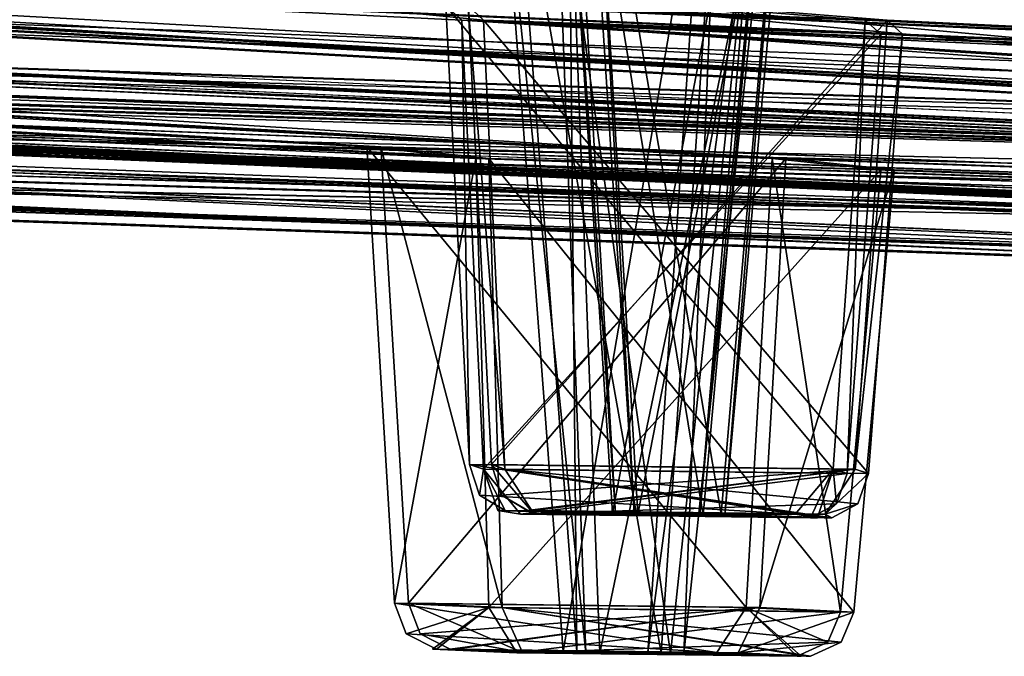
# Model space of a CAD drawing. Header units: inches. Extents: x 0.45 to 9.5, y -0.08 to 2.37.
# Tile 88 of 256: x 2.39 to 2.55, y -0.03 to 0.07. Entities that reach past the tile are written whole.
import ezdxf

# ---------------------------------------------------------------- set-up
doc = ezdxf.new("R2010")
doc.units = ezdxf.units.IN
doc.header["$LTSCALE"] = 86.857513
doc.header["$MEASUREMENT"] = 0
for name, color, linetype in [('1574', 7, 'CONTINUOUS'), ('1575', 7, 'CONTINUOUS'), ('1576', 7, 'CONTINUOUS'), ('1577', 7, 'CONTINUOUS'), ('1578', 7, 'CONTINUOUS'), ('1579', 7, 'CONTINUOUS'), ('1580', 7, 'CONTINUOUS'), ('1827', 7, 'CONTINUOUS'), ('1828', 7, 'CONTINUOUS'), ('1829', 7, 'CONTINUOUS'), ('1830', 7, 'CONTINUOUS'), ('1831', 7, 'CONTINUOUS'), ('1832', 7, 'CONTINUOUS'), ('1833', 7, 'CONTINUOUS'), ('2011', 7, 'CONTINUOUS'), ('2012', 7, 'CONTINUOUS'), ('2013', 7, 'CONTINUOUS'), ('2014', 7, 'CONTINUOUS'), ('2015', 7, 'CONTINUOUS'), ('2016', 7, 'CONTINUOUS'), ('2017', 7, 'CONTINUOUS'), ('2264', 7, 'CONTINUOUS'), ('2265', 7, 'CONTINUOUS'), ('2266', 7, 'CONTINUOUS'), ('2267', 7, 'CONTINUOUS'), ('2268', 7, 'CONTINUOUS'), ('2269', 7, 'CONTINUOUS'), ('2270', 7, 'CONTINUOUS'), ('26', 7, 'CONTINUOUS'), ('5', 7, 'CONTINUOUS')]:
    doc.layers.add(name, color=color, linetype=linetype)

msp = doc.modelspace()

# ---------------------------------------------------------------- linework, layer by layer
at = {"layer": '1574', "linetype": 'CONTINUOUS'}
for points in [[(2.50005, 0.09784, -5.88641), (2.46775, 0.09764, -5.87779), (2.49106, -0.03335, -5.87565), (2.50005, 0.09784, -5.88641)], [(2.49106, -0.03335, -5.87565), (2.46775, 0.09764, -5.87779), (2.47766, -0.03318, -5.87206), (2.49106, -0.03335, -5.87565)], [(2.4947, -0.03352, -5.8622), (2.50005, 0.09784, -5.88641), (2.49106, -0.03335, -5.87565), (2.4947, -0.03352, -5.8622)], [(2.50868, 0.09805, -5.85412), (2.50005, 0.09784, -5.88641), (2.4947, -0.03352, -5.8622), (2.50868, 0.09805, -5.85412)]]:
    msp.add_3dface(points, dxfattribs=at)
at = {"layer": '1575', "linetype": 'CONTINUOUS'}
for points in [[(2.46775, 0.09764, -5.87779), (2.47639, 0.09784, -5.84549), (2.47766, -0.03318, -5.87206), (2.46775, 0.09764, -5.87779)], [(2.47639, 0.09784, -5.84549), (2.50868, 0.09805, -5.85412), (2.4813, -0.03335, -5.85861), (2.47639, 0.09784, -5.84549)], [(2.47766, -0.03318, -5.87206), (2.47639, 0.09784, -5.84549), (2.4813, -0.03335, -5.85861), (2.47766, -0.03318, -5.87206)], [(2.50868, 0.09805, -5.85412), (2.4947, -0.03352, -5.8622), (2.4813, -0.03335, -5.85861), (2.50868, 0.09805, -5.85412)]]:
    msp.add_3dface(points, dxfattribs=at)
at = {"layer": '1576', "linetype": 'CONTINUOUS'}
for points in [[(2.47766, -0.03318, -5.87206), (2.4813, -0.03335, -5.85861), (2.4575, -0.03277, -5.88372), (2.47766, -0.03318, -5.87206)], [(2.4582, -0.03277, -5.88488), (2.47766, -0.03318, -5.87206), (2.4575, -0.03277, -5.88372), (2.4582, -0.03277, -5.88488)], [(2.4575, -0.03277, -5.88372), (2.4813, -0.03335, -5.85861), (2.46902, -0.03334, -5.83881), (2.4575, -0.03277, -5.88372)], [(2.49106, -0.03335, -5.87565), (2.47766, -0.03318, -5.87206), (2.4582, -0.03277, -5.88488), (2.49106, -0.03335, -5.87565)], [(2.50334, -0.03336, -5.89545), (2.49106, -0.03335, -5.87565), (2.4582, -0.03277, -5.88488), (2.50334, -0.03336, -5.89545)], [(2.46902, -0.03334, -5.83881), (2.4813, -0.03335, -5.85861), (2.51416, -0.03393, -5.84938), (2.46902, -0.03334, -5.83881)], [(2.4813, -0.03335, -5.85861), (2.4947, -0.03352, -5.8622), (2.51416, -0.03393, -5.84938), (2.4813, -0.03335, -5.85861)], [(2.4947, -0.03352, -5.8622), (2.49106, -0.03335, -5.87565), (2.51486, -0.03393, -5.85054), (2.4947, -0.03352, -5.8622)], [(2.51486, -0.03393, -5.85054), (2.49106, -0.03335, -5.87565), (2.50334, -0.03336, -5.89545), (2.51486, -0.03393, -5.85054)], [(2.51416, -0.03393, -5.84938), (2.4947, -0.03352, -5.8622), (2.51486, -0.03393, -5.85054), (2.51416, -0.03393, -5.84938)]]:
    msp.add_3dface(points, dxfattribs=at)
at = {"layer": '1577', "linetype": 'CONTINUOUS'}
for points in [[(2.45082, -0.02545, -5.88758), (2.50681, -0.02616, -5.90255), (2.45269, -0.03034, -5.8865), (2.45082, -0.02545, -5.88758)], [(2.50681, -0.02616, -5.90255), (2.4575, -0.03277, -5.88372), (2.45269, -0.03034, -5.8865), (2.50681, -0.02616, -5.90255)], [(2.4582, -0.03277, -5.88488), (2.4575, -0.03277, -5.88372), (2.50681, -0.02616, -5.90255), (2.4582, -0.03277, -5.88488)], [(2.50334, -0.03336, -5.89545), (2.4582, -0.03277, -5.88488), (2.50681, -0.02616, -5.90255), (2.50334, -0.03336, -5.89545)], [(2.52176, -0.02688, -5.84655), (2.50334, -0.03336, -5.89545), (2.50681, -0.02616, -5.90255), (2.52176, -0.02688, -5.84655)], [(2.50334, -0.03336, -5.89545), (2.52176, -0.02688, -5.84655), (2.51974, -0.03169, -5.84772), (2.50334, -0.03336, -5.89545)], [(2.51486, -0.03393, -5.85054), (2.50334, -0.03336, -5.89545), (2.51974, -0.03169, -5.84772), (2.51486, -0.03393, -5.85054)]]:
    msp.add_3dface(points, dxfattribs=at)
at = {"layer": '1578', "linetype": 'CONTINUOUS'}
for points in [[(2.44642, 0.04723, -5.89013), (2.51095, 0.0454, -5.90738), (2.45082, -0.02545, -5.88758), (2.44642, 0.04723, -5.89013)], [(2.51095, 0.0454, -5.90738), (2.50681, -0.02616, -5.90255), (2.45082, -0.02545, -5.88758), (2.51095, 0.0454, -5.90738)], [(2.51095, 0.0454, -5.90738), (2.52817, 0.04358, -5.84284), (2.50681, -0.02616, -5.90255), (2.51095, 0.0454, -5.90738)], [(2.52817, 0.04358, -5.84284), (2.52176, -0.02688, -5.84655), (2.50681, -0.02616, -5.90255), (2.52817, 0.04358, -5.84284)]]:
    msp.add_3dface(points, dxfattribs=at)
at = {"layer": '1579', "linetype": 'CONTINUOUS'}
for points in [[(2.46365, 0.0454, -5.82559), (2.44642, 0.04723, -5.89013), (2.46577, -0.02616, -5.83159), (2.46365, 0.0454, -5.82559)], [(2.44642, 0.04723, -5.89013), (2.45082, -0.02545, -5.88758), (2.46577, -0.02616, -5.83159), (2.44642, 0.04723, -5.89013)], [(2.52817, 0.04358, -5.84284), (2.46365, 0.0454, -5.82559), (2.52176, -0.02688, -5.84655), (2.52817, 0.04358, -5.84284)], [(2.52176, -0.02688, -5.84655), (2.46365, 0.0454, -5.82559), (2.46577, -0.02616, -5.83159), (2.52176, -0.02688, -5.84655)]]:
    msp.add_3dface(points, dxfattribs=at)
at = {"layer": '1580', "linetype": 'CONTINUOUS'}
for points in [[(2.46902, -0.03334, -5.83881), (2.45082, -0.02545, -5.88758), (2.45269, -0.03034, -5.8865), (2.46902, -0.03334, -5.83881)], [(2.45082, -0.02545, -5.88758), (2.46902, -0.03334, -5.83881), (2.46577, -0.02616, -5.83159), (2.45082, -0.02545, -5.88758)], [(2.51486, -0.03393, -5.85054), (2.51974, -0.03169, -5.84772), (2.46577, -0.02616, -5.83159), (2.51486, -0.03393, -5.85054)], [(2.46902, -0.03334, -5.83881), (2.51416, -0.03393, -5.84938), (2.46577, -0.02616, -5.83159), (2.46902, -0.03334, -5.83881)], [(2.51416, -0.03393, -5.84938), (2.51486, -0.03393, -5.85054), (2.46577, -0.02616, -5.83159), (2.51416, -0.03393, -5.84938)], [(2.51974, -0.03169, -5.84772), (2.52176, -0.02688, -5.84655), (2.46577, -0.02616, -5.83159), (2.51974, -0.03169, -5.84772)], [(2.4575, -0.03277, -5.88372), (2.46902, -0.03334, -5.83881), (2.45269, -0.03034, -5.8865), (2.4575, -0.03277, -5.88372)]]:
    msp.add_3dface(points, dxfattribs=at)
at = {"layer": '1827', "linetype": 'CONTINUOUS'}
for points in [[(2.47425, 0.09784, -3.01339), (2.46557, 0.09764, -2.98111), (2.47907, -0.03335, -3.00023), (2.47425, 0.09784, -3.01339)], [(2.47907, -0.03335, -3.00023), (2.46557, 0.09764, -2.98111), (2.47549, -0.03318, -2.98683), (2.47907, -0.03335, -3.00023)], [(2.50654, 0.09805, -3.00472), (2.47425, 0.09784, -3.01339), (2.49254, -0.03352, -2.99666), (2.50654, 0.09805, -3.00472)], [(2.49254, -0.03352, -2.99666), (2.47425, 0.09784, -3.01339), (2.47907, -0.03335, -3.00023), (2.49254, -0.03352, -2.99666)]]:
    msp.add_3dface(points, dxfattribs=at)
at = {"layer": '1828', "linetype": 'CONTINUOUS'}
for points in [[(2.46557, 0.09764, -2.98111), (2.49786, 0.09784, -2.97244), (2.47549, -0.03318, -2.98683), (2.46557, 0.09764, -2.98111)], [(2.47549, -0.03318, -2.98683), (2.49786, 0.09784, -2.97244), (2.48895, -0.03335, -2.98325), (2.47549, -0.03318, -2.98683)], [(2.49786, 0.09784, -2.97244), (2.50654, 0.09805, -3.00472), (2.48895, -0.03335, -2.98325), (2.49786, 0.09784, -2.97244)], [(2.50654, 0.09805, -3.00472), (2.49254, -0.03352, -2.99666), (2.48895, -0.03335, -2.98325), (2.50654, 0.09805, -3.00472)]]:
    msp.add_3dface(points, dxfattribs=at)
at = {"layer": '1829', "linetype": 'CONTINUOUS'}
for points in [[(2.47907, -0.03335, -3.00023), (2.47549, -0.03318, -2.98683), (2.45465, -0.03277, -2.97638), (2.47907, -0.03335, -3.00023)], [(2.46807, -0.03336, -3.02076), (2.47907, -0.03335, -3.00023), (2.45465, -0.03277, -2.97638), (2.46807, -0.03336, -3.02076)], [(2.45465, -0.03277, -2.97638), (2.47549, -0.03318, -2.98683), (2.45531, -0.03277, -2.9752), (2.45465, -0.03277, -2.97638)], [(2.47549, -0.03318, -2.98683), (2.48895, -0.03335, -2.98325), (2.45531, -0.03277, -2.9752), (2.47549, -0.03318, -2.98683)], [(2.45531, -0.03277, -2.9752), (2.48895, -0.03335, -2.98325), (2.49996, -0.03334, -2.96272), (2.45531, -0.03277, -2.9752)], [(2.51272, -0.03393, -3.00829), (2.47907, -0.03335, -3.00023), (2.46807, -0.03336, -3.02076), (2.51272, -0.03393, -3.00829)], [(2.49254, -0.03352, -2.99666), (2.47907, -0.03335, -3.00023), (2.51272, -0.03393, -3.00829), (2.49254, -0.03352, -2.99666)], [(2.49996, -0.03334, -2.96272), (2.48895, -0.03335, -2.98325), (2.51337, -0.03393, -3.0071), (2.49996, -0.03334, -2.96272)], [(2.48895, -0.03335, -2.98325), (2.49254, -0.03352, -2.99666), (2.51337, -0.03393, -3.0071), (2.48895, -0.03335, -2.98325)], [(2.51337, -0.03393, -3.0071), (2.49254, -0.03352, -2.99666), (2.51272, -0.03393, -3.00829), (2.51337, -0.03393, -3.0071)]]:
    msp.add_3dface(points, dxfattribs=at)
at = {"layer": '1830', "linetype": 'CONTINUOUS'}
for points in [[(2.44862, -0.02545, -2.97134), (2.46366, -0.02616, -3.02731), (2.45049, -0.03034, -2.97242), (2.44862, -0.02545, -2.97134)], [(2.46366, -0.02616, -3.02731), (2.45531, -0.03277, -2.9752), (2.45049, -0.03034, -2.97242), (2.46366, -0.02616, -3.02731)], [(2.46807, -0.03336, -3.02076), (2.45465, -0.03277, -2.97638), (2.46366, -0.02616, -3.02731), (2.46807, -0.03336, -3.02076)], [(2.45465, -0.03277, -2.97638), (2.45531, -0.03277, -2.9752), (2.46366, -0.02616, -3.02731), (2.45465, -0.03277, -2.97638)], [(2.51963, -0.02688, -3.01227), (2.46807, -0.03336, -3.02076), (2.46366, -0.02616, -3.02731), (2.51963, -0.02688, -3.01227)], [(2.46807, -0.03336, -3.02076), (2.51963, -0.02688, -3.01227), (2.51761, -0.03169, -3.0111), (2.46807, -0.03336, -3.02076)], [(2.51272, -0.03393, -3.00829), (2.46807, -0.03336, -3.02076), (2.51761, -0.03169, -3.0111), (2.51272, -0.03393, -3.00829)]]:
    msp.add_3dface(points, dxfattribs=at)
at = {"layer": '1831', "linetype": 'CONTINUOUS'}
for points in [[(2.44422, 0.04723, -2.9688), (2.46154, 0.0454, -3.03332), (2.44862, -0.02545, -2.97134), (2.44422, 0.04723, -2.9688)], [(2.46154, 0.0454, -3.03332), (2.46366, -0.02616, -3.02731), (2.44862, -0.02545, -2.97134), (2.46154, 0.0454, -3.03332)], [(2.46154, 0.0454, -3.03332), (2.52604, 0.04358, -3.01596), (2.46366, -0.02616, -3.02731), (2.46154, 0.0454, -3.03332)], [(2.52604, 0.04358, -3.01596), (2.51963, -0.02688, -3.01227), (2.46366, -0.02616, -3.02731), (2.52604, 0.04358, -3.01596)]]:
    msp.add_3dface(points, dxfattribs=at)
at = {"layer": '1832', "linetype": 'CONTINUOUS'}
for points in [[(2.50873, 0.0454, -2.95145), (2.44422, 0.04723, -2.9688), (2.50459, -0.02616, -2.9563), (2.50873, 0.0454, -2.95145)], [(2.44422, 0.04723, -2.9688), (2.44862, -0.02545, -2.97134), (2.50459, -0.02616, -2.9563), (2.44422, 0.04723, -2.9688)], [(2.51963, -0.02688, -3.01227), (2.50873, 0.0454, -2.95145), (2.50459, -0.02616, -2.9563), (2.51963, -0.02688, -3.01227)], [(2.52604, 0.04358, -3.01596), (2.50873, 0.0454, -2.95145), (2.51963, -0.02688, -3.01227), (2.52604, 0.04358, -3.01596)]]:
    msp.add_3dface(points, dxfattribs=at)
at = {"layer": '1833', "linetype": 'CONTINUOUS'}
for points in [[(2.49996, -0.03334, -2.96272), (2.44862, -0.02545, -2.97134), (2.45049, -0.03034, -2.97242), (2.49996, -0.03334, -2.96272)], [(2.44862, -0.02545, -2.97134), (2.49996, -0.03334, -2.96272), (2.50459, -0.02616, -2.9563), (2.44862, -0.02545, -2.97134)], [(2.49996, -0.03334, -2.96272), (2.51337, -0.03393, -3.0071), (2.50459, -0.02616, -2.9563), (2.49996, -0.03334, -2.96272)], [(2.51272, -0.03393, -3.00829), (2.51761, -0.03169, -3.0111), (2.50459, -0.02616, -2.9563), (2.51272, -0.03393, -3.00829)], [(2.51337, -0.03393, -3.0071), (2.51272, -0.03393, -3.00829), (2.50459, -0.02616, -2.9563), (2.51337, -0.03393, -3.0071)], [(2.51761, -0.03169, -3.0111), (2.51963, -0.02688, -3.01227), (2.50459, -0.02616, -2.9563), (2.51761, -0.03169, -3.0111)], [(2.45531, -0.03277, -2.9752), (2.49996, -0.03334, -2.96272), (2.45049, -0.03034, -2.97242), (2.45531, -0.03277, -2.9752)]]:
    msp.add_3dface(points, dxfattribs=at)
at = {"layer": '2011', "linetype": 'CONTINUOUS'}
for points in [[(2.51181, 0.11992, -6.74902), (2.47841, 0.11971, -6.7478), (2.50065, -0.01128, -6.74053), (2.51181, 0.11992, -6.74902)], [(2.50065, -0.01128, -6.74053), (2.47841, 0.11971, -6.7478), (2.48679, -0.01111, -6.74001), (2.50065, -0.01128, -6.74053)], [(2.50121, -0.01145, -6.72661), (2.51181, 0.11992, -6.74902), (2.50065, -0.01128, -6.74053), (2.50121, -0.01145, -6.72661)], [(2.51304, 0.12012, -6.71562), (2.51181, 0.11992, -6.74902), (2.50121, -0.01145, -6.72661), (2.51304, 0.12012, -6.71562)]]:
    msp.add_3dface(points, dxfattribs=at)
at = {"layer": '2012', "linetype": 'CONTINUOUS'}
for points in [[(2.47841, 0.11971, -6.7478), (2.47964, 0.11992, -6.7144), (2.48679, -0.01111, -6.74001), (2.47841, 0.11971, -6.7478)], [(2.47964, 0.11992, -6.7144), (2.51304, 0.12012, -6.71562), (2.48735, -0.01128, -6.72609), (2.47964, 0.11992, -6.7144)], [(2.48679, -0.01111, -6.74001), (2.47964, 0.11992, -6.7144), (2.48735, -0.01128, -6.72609), (2.48679, -0.01111, -6.74001)], [(2.51304, 0.12012, -6.71562), (2.50121, -0.01145, -6.72661), (2.48735, -0.01128, -6.72609), (2.51304, 0.12012, -6.71562)]]:
    msp.add_3dface(points, dxfattribs=at)
at = {"layer": '2013', "linetype": 'CONTINUOUS'}
for points in [[(2.48679, -0.01111, -6.74001), (2.48735, -0.01128, -6.72609), (2.46973, -0.0107, -6.75587), (2.48679, -0.01111, -6.74001)], [(2.47095, -0.01071, -6.75712), (2.48679, -0.01111, -6.74001), (2.46973, -0.0107, -6.75587), (2.47095, -0.01071, -6.75712)], [(2.46973, -0.0107, -6.75587), (2.48735, -0.01128, -6.72609), (2.47083, -0.01127, -6.70966), (2.46973, -0.0107, -6.75587)], [(2.50065, -0.01128, -6.74053), (2.48679, -0.01111, -6.74001), (2.47095, -0.01071, -6.75712), (2.50065, -0.01128, -6.74053)], [(2.51717, -0.0113, -6.75697), (2.50065, -0.01128, -6.74053), (2.47095, -0.01071, -6.75712), (2.51717, -0.0113, -6.75697)], [(2.47083, -0.01127, -6.70966), (2.48735, -0.01128, -6.72609), (2.51705, -0.01186, -6.70951), (2.47083, -0.01127, -6.70966)], [(2.48735, -0.01128, -6.72609), (2.50121, -0.01145, -6.72661), (2.51705, -0.01186, -6.70951), (2.48735, -0.01128, -6.72609)], [(2.50121, -0.01145, -6.72661), (2.50065, -0.01128, -6.74053), (2.51827, -0.01186, -6.71076), (2.50121, -0.01145, -6.72661)], [(2.51827, -0.01186, -6.71076), (2.50065, -0.01128, -6.74053), (2.51717, -0.0113, -6.75697), (2.51827, -0.01186, -6.71076)], [(2.51705, -0.01186, -6.70951), (2.50121, -0.01145, -6.72661), (2.51827, -0.01186, -6.71076), (2.51705, -0.01186, -6.70951)]]:
    msp.add_3dface(points, dxfattribs=at)
at = {"layer": '2014', "linetype": 'CONTINUOUS'}
for points in [[(2.46407, -0.00338, -6.76112), (2.52199, -0.0041, -6.76325), (2.46566, -0.00827, -6.75965), (2.46407, -0.00338, -6.76112)], [(2.52199, -0.0041, -6.76325), (2.46973, -0.0107, -6.75587), (2.46566, -0.00827, -6.75965), (2.52199, -0.0041, -6.76325)], [(2.47095, -0.01071, -6.75712), (2.46973, -0.0107, -6.75587), (2.52199, -0.0041, -6.76325), (2.47095, -0.01071, -6.75712)], [(2.51717, -0.0113, -6.75697), (2.47095, -0.01071, -6.75712), (2.52199, -0.0041, -6.76325), (2.51717, -0.0113, -6.75697)], [(2.52411, -0.00481, -6.70533), (2.51717, -0.0113, -6.75697), (2.52199, -0.0041, -6.76325), (2.52411, -0.00481, -6.70533)], [(2.51717, -0.0113, -6.75697), (2.52411, -0.00481, -6.70533), (2.5224, -0.00962, -6.70692), (2.51717, -0.0113, -6.75697)], [(2.51827, -0.01186, -6.71076), (2.51717, -0.0113, -6.75697), (2.5224, -0.00962, -6.70692), (2.51827, -0.01186, -6.71076)]]:
    msp.add_3dface(points, dxfattribs=at)
at = {"layer": '2015', "linetype": 'CONTINUOUS'}
for points in [[(2.46033, 0.06971, -6.7646), (2.52708, 0.06745, -6.76707), (2.46407, -0.00338, -6.76112), (2.46033, 0.06971, -6.7646)], [(2.52708, 0.06745, -6.76707), (2.52199, -0.0041, -6.76325), (2.46407, -0.00338, -6.76112), (2.52708, 0.06745, -6.76707)], [(2.52708, 0.06745, -6.76707), (2.5295, 0.0652, -6.70032), (2.52199, -0.0041, -6.76325), (2.52708, 0.06745, -6.76707)], [(2.5295, 0.0652, -6.70032), (2.52411, -0.00481, -6.70533), (2.52199, -0.0041, -6.76325), (2.5295, 0.0652, -6.70032)]]:
    msp.add_3dface(points, dxfattribs=at)
at = {"layer": '2016', "linetype": 'CONTINUOUS'}
for points in [[(2.46276, 0.06745, -6.69785), (2.46033, 0.06971, -6.7646), (2.46619, -0.0041, -6.7032), (2.46276, 0.06745, -6.69785)], [(2.46033, 0.06971, -6.7646), (2.46407, -0.00338, -6.76112), (2.46619, -0.0041, -6.7032), (2.46033, 0.06971, -6.7646)], [(2.5295, 0.0652, -6.70032), (2.46276, 0.06745, -6.69785), (2.52411, -0.00481, -6.70533), (2.5295, 0.0652, -6.70032)], [(2.52411, -0.00481, -6.70533), (2.46276, 0.06745, -6.69785), (2.46619, -0.0041, -6.7032), (2.52411, -0.00481, -6.70533)]]:
    msp.add_3dface(points, dxfattribs=at)
at = {"layer": '2017', "linetype": 'CONTINUOUS'}
for points in [[(2.47083, -0.01127, -6.70966), (2.46407, -0.00338, -6.76112), (2.46566, -0.00827, -6.75965), (2.47083, -0.01127, -6.70966)], [(2.46407, -0.00338, -6.76112), (2.47083, -0.01127, -6.70966), (2.46619, -0.0041, -6.7032), (2.46407, -0.00338, -6.76112)], [(2.51827, -0.01186, -6.71076), (2.5224, -0.00962, -6.70692), (2.46619, -0.0041, -6.7032), (2.51827, -0.01186, -6.71076)], [(2.47083, -0.01127, -6.70966), (2.51705, -0.01186, -6.70951), (2.46619, -0.0041, -6.7032), (2.47083, -0.01127, -6.70966)], [(2.51705, -0.01186, -6.70951), (2.51827, -0.01186, -6.71076), (2.46619, -0.0041, -6.7032), (2.51705, -0.01186, -6.70951)], [(2.5224, -0.00962, -6.70692), (2.52411, -0.00481, -6.70533), (2.46619, -0.0041, -6.7032), (2.5224, -0.00962, -6.70692)], [(2.46973, -0.0107, -6.75587), (2.47083, -0.01127, -6.70966), (2.46566, -0.00827, -6.75965), (2.46973, -0.0107, -6.75587)]]:
    msp.add_3dface(points, dxfattribs=at)
at = {"layer": '2264', "linetype": 'CONTINUOUS'}
for points in [[(2.47619, 0.11992, -2.14449), (2.47491, 0.11971, -2.11108), (2.48382, -0.01128, -2.13272), (2.47619, 0.11992, -2.14449)], [(2.48382, -0.01128, -2.13272), (2.47491, 0.11971, -2.11108), (2.48331, -0.01111, -2.11886), (2.48382, -0.01128, -2.13272)], [(2.5096, 0.12012, -2.14322), (2.47619, 0.11992, -2.14449), (2.49775, -0.01145, -2.13224), (2.5096, 0.12012, -2.14322)], [(2.49775, -0.01145, -2.13224), (2.47619, 0.11992, -2.14449), (2.48382, -0.01128, -2.13272), (2.49775, -0.01145, -2.13224)]]:
    msp.add_3dface(points, dxfattribs=at)
at = {"layer": '2265', "linetype": 'CONTINUOUS'}
for points in [[(2.47491, 0.11971, -2.11108), (2.50832, 0.11992, -2.10981), (2.48331, -0.01111, -2.11886), (2.47491, 0.11971, -2.11108)], [(2.48331, -0.01111, -2.11886), (2.50832, 0.11992, -2.10981), (2.49723, -0.01128, -2.11837), (2.48331, -0.01111, -2.11886)], [(2.50832, 0.11992, -2.10981), (2.5096, 0.12012, -2.14322), (2.49723, -0.01128, -2.11837), (2.50832, 0.11992, -2.10981)], [(2.5096, 0.12012, -2.14322), (2.49775, -0.01145, -2.13224), (2.49723, -0.01128, -2.11837), (2.5096, 0.12012, -2.14322)]]:
    msp.add_3dface(points, dxfattribs=at)
at = {"layer": '2266', "linetype": 'CONTINUOUS'}
for points in [[(2.46507, -0.01071, -2.10434), (2.48331, -0.01111, -2.11886), (2.46622, -0.0107, -2.10303), (2.46507, -0.01071, -2.10434)], [(2.48382, -0.01128, -2.13272), (2.48331, -0.01111, -2.11886), (2.46507, -0.01071, -2.10434), (2.48382, -0.01128, -2.13272)], [(2.46867, -0.0113, -2.15043), (2.48382, -0.01128, -2.13272), (2.46507, -0.01071, -2.10434), (2.46867, -0.0113, -2.15043)], [(2.48331, -0.01111, -2.11886), (2.49723, -0.01128, -2.11837), (2.46622, -0.0107, -2.10303), (2.48331, -0.01111, -2.11886)], [(2.46622, -0.0107, -2.10303), (2.49723, -0.01128, -2.11837), (2.51239, -0.01127, -2.10067), (2.46622, -0.0107, -2.10303)], [(2.51483, -0.01186, -2.14807), (2.48382, -0.01128, -2.13272), (2.46867, -0.0113, -2.15043), (2.51483, -0.01186, -2.14807)], [(2.49775, -0.01145, -2.13224), (2.48382, -0.01128, -2.13272), (2.51483, -0.01186, -2.14807), (2.49775, -0.01145, -2.13224)], [(2.51239, -0.01127, -2.10067), (2.49723, -0.01128, -2.11837), (2.51599, -0.01186, -2.14676), (2.51239, -0.01127, -2.10067)], [(2.49723, -0.01128, -2.11837), (2.49775, -0.01145, -2.13224), (2.51599, -0.01186, -2.14676), (2.49723, -0.01128, -2.11837)], [(2.51599, -0.01186, -2.14676), (2.49775, -0.01145, -2.13224), (2.51483, -0.01186, -2.14807), (2.51599, -0.01186, -2.14676)]]:
    msp.add_3dface(points, dxfattribs=at)
at = {"layer": '2267', "linetype": 'CONTINUOUS'}
for points in [[(2.46056, -0.00338, -2.09779), (2.46277, -0.0041, -2.1557), (2.46215, -0.00827, -2.09925), (2.46056, -0.00338, -2.09779)], [(2.46277, -0.0041, -2.1557), (2.46622, -0.0107, -2.10303), (2.46215, -0.00827, -2.09925), (2.46277, -0.0041, -2.1557)], [(2.46867, -0.0113, -2.15043), (2.46507, -0.01071, -2.10434), (2.46277, -0.0041, -2.1557), (2.46867, -0.0113, -2.15043)], [(2.52068, -0.00481, -2.15348), (2.46867, -0.0113, -2.15043), (2.46277, -0.0041, -2.1557), (2.52068, -0.00481, -2.15348)], [(2.46507, -0.01071, -2.10434), (2.46622, -0.0107, -2.10303), (2.46277, -0.0041, -2.1557), (2.46507, -0.01071, -2.10434)], [(2.46867, -0.0113, -2.15043), (2.52068, -0.00481, -2.15348), (2.51897, -0.00962, -2.1519), (2.46867, -0.0113, -2.15043)], [(2.51483, -0.01186, -2.14807), (2.46867, -0.0113, -2.15043), (2.51897, -0.00962, -2.1519), (2.51483, -0.01186, -2.14807)]]:
    msp.add_3dface(points, dxfattribs=at)
at = {"layer": '2268', "linetype": 'CONTINUOUS'}
for points in [[(2.45681, 0.06971, -2.09431), (2.45934, 0.06745, -2.16106), (2.46056, -0.00338, -2.09779), (2.45681, 0.06971, -2.09431)], [(2.45934, 0.06745, -2.16106), (2.52608, 0.0652, -2.15849), (2.46277, -0.0041, -2.1557), (2.45934, 0.06745, -2.16106)], [(2.45934, 0.06745, -2.16106), (2.46277, -0.0041, -2.1557), (2.46056, -0.00338, -2.09779), (2.45934, 0.06745, -2.16106)], [(2.52608, 0.0652, -2.15849), (2.52068, -0.00481, -2.15348), (2.46277, -0.0041, -2.1557), (2.52608, 0.0652, -2.15849)]]:
    msp.add_3dface(points, dxfattribs=at)
at = {"layer": '2269', "linetype": 'CONTINUOUS'}
for points in [[(2.52356, 0.06745, -2.09175), (2.45681, 0.06971, -2.09431), (2.51847, -0.0041, -2.09557), (2.52356, 0.06745, -2.09175)], [(2.45681, 0.06971, -2.09431), (2.46056, -0.00338, -2.09779), (2.51847, -0.0041, -2.09557), (2.45681, 0.06971, -2.09431)], [(2.52068, -0.00481, -2.15348), (2.52356, 0.06745, -2.09175), (2.51847, -0.0041, -2.09557), (2.52068, -0.00481, -2.15348)], [(2.52608, 0.0652, -2.15849), (2.52356, 0.06745, -2.09175), (2.52068, -0.00481, -2.15348), (2.52608, 0.0652, -2.15849)]]:
    msp.add_3dface(points, dxfattribs=at)
at = {"layer": '2270', "linetype": 'CONTINUOUS'}
for points in [[(2.51239, -0.01127, -2.10067), (2.46056, -0.00338, -2.09779), (2.46215, -0.00827, -2.09925), (2.51239, -0.01127, -2.10067)], [(2.46056, -0.00338, -2.09779), (2.51239, -0.01127, -2.10067), (2.51847, -0.0041, -2.09557), (2.46056, -0.00338, -2.09779)], [(2.51239, -0.01127, -2.10067), (2.51599, -0.01186, -2.14676), (2.51847, -0.0041, -2.09557), (2.51239, -0.01127, -2.10067)], [(2.51483, -0.01186, -2.14807), (2.51897, -0.00962, -2.1519), (2.51847, -0.0041, -2.09557), (2.51483, -0.01186, -2.14807)], [(2.51599, -0.01186, -2.14676), (2.51483, -0.01186, -2.14807), (2.51847, -0.0041, -2.09557), (2.51599, -0.01186, -2.14676)], [(2.51897, -0.00962, -2.1519), (2.52068, -0.00481, -2.15348), (2.51847, -0.0041, -2.09557), (2.51897, -0.00962, -2.1519)], [(2.46622, -0.0107, -2.10303), (2.51239, -0.01127, -2.10067), (2.46215, -0.00827, -2.09925), (2.46622, -0.0107, -2.10303)]]:
    msp.add_3dface(points, dxfattribs=at)
at = {"layer": '26', "linetype": 'CONTINUOUS'}
for points in [[(3.63647, 0.06757, -4.54358), (4.14842, 0.06116, -4.54319), (1.09712, 0.15766, -4.83304), (3.63647, 0.06757, -4.54358)], [(1.09712, 0.15766, -4.83304), (4.14842, 0.06116, -4.54319), (1.61179, 0.13059, -4.83274), (1.09712, 0.15766, -4.83304)], [(4.14842, 0.06116, -4.54319), (2.12778, 0.10845, -4.82307), (1.61179, 0.13059, -4.83274), (4.14842, 0.06116, -4.54319)], [(4.14819, 0.06116, -4.31317), (3.63627, 0.06757, -4.31356), (2.12551, 0.10852, -4.03606), (4.14819, 0.06116, -4.31317)], [(2.63989, 0.09091, -4.05057), (4.14819, 0.06116, -4.31317), (2.12551, 0.10852, -4.03606), (2.63989, 0.09091, -4.05057)], [(4.14842, 0.06116, -4.54319), (2.64046, 0.09091, -4.80807), (2.12778, 0.10845, -4.82307), (4.14842, 0.06116, -4.54319)]]:
    msp.add_3dface(points, dxfattribs=at)
at = {"layer": '5', "linetype": 'CONTINUOUS'}
for points in [[(1.84381, 0.12818, -1.30083), (3.36165, 0.02924, -2.63818), (3.08999, 0.0454, -2.25766), (1.84381, 0.12818, -1.30083)], [(3.36165, 0.02924, -2.63818), (1.84381, 0.12818, -1.30083), (2.25041, 0.09449, -1.64004), (3.36165, 0.02924, -2.63818)], [(3.09578, 0.04723, -2.19111), (1.84381, 0.12818, -1.30083), (3.08999, 0.0454, -2.25766), (3.09578, 0.04723, -2.19111)], [(1.84381, 0.12818, -1.30083), (3.09578, 0.04723, -2.19111), (2.82525, 0.06745, -1.8114), (1.84381, 0.12818, -1.30083)], [(2.83269, 0.06971, -1.74502), (1.84381, 0.12818, -1.30083), (2.82525, 0.06745, -1.8114), (2.83269, 0.06971, -1.74502)], [(2.74457, 0.0454, -6.24048), (1.84853, 0.12818, -7.559), (2.73881, 0.04723, -6.30704), (2.74457, 0.0454, -6.24048)], [(1.84853, 0.12818, -7.559), (2.74457, 0.0454, -6.24048), (1.91351, 0.09449, -6.84018), (1.84853, 0.12818, -7.559)], [(2.73881, 0.04723, -6.30704), (1.84853, 0.12818, -7.559), (2.46276, 0.06745, -6.69785), (2.73881, 0.04723, -6.30704)], [(2.46276, 0.06745, -6.69785), (1.84853, 0.12818, -7.559), (2.46033, 0.06971, -6.7646), (2.46276, 0.06745, -6.69785)], [(3.63691, 0.00449, -4.38132), (4.14848, -0.0019, -4.38094), (1.07743, 0.09449, -4.38324), (3.63691, 0.00449, -4.38132)], [(1.07743, 0.09449, -4.38324), (4.14848, -0.0019, -4.38094), (1.10429, 0.09449, -3.96856), (1.07743, 0.09449, -4.38324)], [(3.12485, 0.01429, -4.38306), (3.63691, 0.00449, -4.38132), (1.07743, 0.09449, -4.38324), (3.12485, 0.01429, -4.38306)], [(2.61297, 0.02781, -4.38209), (3.12485, 0.01429, -4.38306), (1.07743, 0.09449, -4.38324), (2.61297, 0.02781, -4.38209)], [(2.10112, 0.0454, -4.38248), (2.61297, 0.02781, -4.38209), (1.07743, 0.09449, -4.38324), (2.10112, 0.0454, -4.38248)], [(4.14848, -0.0019, -4.38094), (4.66032, -0.00514, -4.38054), (1.10429, 0.09449, -3.96856), (4.14848, -0.0019, -4.38094)], [(4.66032, -0.00514, -4.38054), (1.15723, 0.09176, -3.92783), (1.10429, 0.09449, -3.96856), (4.66032, -0.00514, -4.38054)], [(4.14855, -0.0019, -4.47543), (3.63648, 0.0045, -4.47581), (1.10499, 0.09449, -4.89239), (4.14855, -0.0019, -4.47543)], [(1.15799, 0.09176, -4.93304), (4.14855, -0.0019, -4.47543), (1.10499, 0.09449, -4.89239), (1.15799, 0.09176, -4.93304)], [(3.63648, 0.0045, -4.47581), (3.12488, 0.01429, -4.47484), (1.10499, 0.09449, -4.89239), (3.63648, 0.0045, -4.47581)], [(3.12488, 0.01429, -4.47484), (2.61304, 0.02781, -4.47658), (1.10499, 0.09449, -4.89239), (3.12488, 0.01429, -4.47484)], [(2.61304, 0.02781, -4.47658), (2.1012, 0.0454, -4.47697), (1.10499, 0.09449, -4.89239), (2.61304, 0.02781, -4.47658)], [(2.15262, 0.0454, -3.88408), (2.67404, 0.02781, -3.89194), (1.11656, 0.09449, -3.87485), (2.15262, 0.0454, -3.88408)], [(2.67404, 0.02781, -3.89194), (1.19732, 0.09449, -3.46722), (1.11656, 0.09449, -3.87485), (2.67404, 0.02781, -3.89194)], [(3.17569, 0.01429, -3.99432), (3.14321, 0.01533, -3.93814), (1.19732, 0.09449, -3.46722), (3.17569, 0.01429, -3.99432)], [(3.14321, 0.01533, -3.93814), (1.25512, 0.09176, -3.43376), (1.19732, 0.09449, -3.46722), (3.14321, 0.01533, -3.93814)], [(2.67404, 0.02781, -3.89194), (3.17569, 0.01429, -3.99432), (1.19732, 0.09449, -3.46722), (2.67404, 0.02781, -3.89194)], [(3.17638, 0.01429, -4.8635), (2.67485, 0.02781, -4.96665), (1.19877, 0.09449, -5.39359), (3.17638, 0.01429, -4.8635)], [(1.25662, 0.09176, -5.42697), (3.17638, 0.01429, -4.8635), (1.19877, 0.09449, -5.39359), (1.25662, 0.09176, -5.42697)], [(2.67485, 0.02781, -4.96665), (2.6188, 0.02924, -4.9303), (1.19877, 0.09449, -5.39359), (2.67485, 0.02781, -4.96665)], [(2.6188, 0.02924, -4.9303), (2.15344, 0.0454, -4.9753), (1.19877, 0.09449, -5.39359), (2.6188, 0.02924, -4.9303)], [(3.19941, 0.01429, -3.90566), (1.7251, 0.06745, -3.47713), (1.22171, 0.09449, -3.37592), (3.19941, 0.01429, -3.90566)], [(1.25512, 0.09176, -3.43376), (3.19941, 0.01429, -3.90566), (1.22171, 0.09449, -3.37592), (1.25512, 0.09176, -3.43376)], [(1.72653, 0.06745, -5.38289), (3.14395, 0.01533, -4.91974), (1.2233, 0.09449, -5.48485), (1.72653, 0.06745, -5.38289)], [(3.14395, 0.01533, -4.91974), (1.25662, 0.09176, -5.42697), (1.2233, 0.09449, -5.48485), (3.14395, 0.01533, -4.91974)], [(2.28987, 0.0454, -3.40219), (3.73343, 0.00449, -3.92637), (1.35499, 0.09449, -2.98232), (2.28987, 0.0454, -3.40219)], [(3.73343, 0.00449, -3.92637), (1.41666, 0.09176, -2.95668), (1.35499, 0.09449, -2.98232), (3.73343, 0.00449, -3.92637)], [(3.73372, 0.0045, -4.93079), (3.67338, 0.00524, -4.90252), (1.35717, 0.09449, -5.87825), (3.73372, 0.0045, -4.93079)], [(3.67338, 0.00524, -4.90252), (2.29142, 0.0454, -5.45698), (1.35717, 0.09449, -5.87825), (3.67338, 0.00524, -4.90252)], [(1.41889, 0.09176, -5.9038), (3.73372, 0.0045, -4.93079), (1.35717, 0.09449, -5.87825), (1.41889, 0.09176, -5.9038)], [(2.79732, 0.02781, -3.51155), (2.77335, 0.02924, -3.44919), (1.39109, 0.09449, -2.89498), (2.79732, 0.02781, -3.51155)], [(2.77335, 0.02924, -3.44919), (1.90305, 0.06745, -3.00333), (1.39109, 0.09449, -2.89498), (2.77335, 0.02924, -3.44919)], [(1.41666, 0.09176, -2.95668), (2.79732, 0.02781, -3.51155), (1.39109, 0.09449, -2.89498), (1.41666, 0.09176, -2.95668)], [(2.77482, 0.02924, -5.40924), (2.79871, 0.02781, -5.34685), (1.3934, 0.09449, -5.96554), (2.77482, 0.02924, -5.40924)], [(2.79871, 0.02781, -5.34685), (1.41889, 0.09176, -5.9038), (1.3934, 0.09449, -5.96554), (2.79871, 0.02781, -5.34685)], [(1.9052, 0.06745, -5.85641), (2.77482, 0.02924, -5.40924), (1.3934, 0.09449, -5.96554), (1.9052, 0.06745, -5.85641)], [(2.46154, 0.0454, -3.03332), (2.44422, 0.04723, -2.9688), (1.5746, 0.09449, -2.52214), (2.46154, 0.0454, -3.03332)], [(2.44422, 0.04723, -2.9688), (1.6391, 0.09176, -2.50478), (1.5746, 0.09449, -2.52214), (2.44422, 0.04723, -2.9688)], [(1.94399, 0.06745, -2.91817), (2.46154, 0.0454, -3.03332), (1.5746, 0.09449, -2.52214), (1.94399, 0.06745, -2.91817)], [(3.35051, 0.01429, -5.31423), (4.23594, -0.0019, -4.80057), (1.57748, 0.09449, -6.3381), (3.35051, 0.01429, -5.31423)], [(4.23594, -0.0019, -4.80057), (1.94626, 0.06745, -5.94151), (1.57748, 0.09449, -6.3381), (4.23594, -0.0019, -4.80057)], [(2.46365, 0.0454, -5.82559), (3.35051, 0.01429, -5.31423), (1.57748, 0.09449, -6.3381), (2.46365, 0.0454, -5.82559)], [(1.642, 0.09176, -6.35537), (2.46365, 0.0454, -5.82559), (1.57748, 0.09449, -6.3381), (1.642, 0.09176, -6.35537)], [(3.395, 0.01429, -3.46382), (4.28256, -0.0019, -3.9738), (1.62179, 0.09449, -2.44027), (3.395, 0.01429, -3.46382)], [(4.28256, -0.0019, -3.9738), (2.14964, 0.06745, -2.56135), (1.62179, 0.09449, -2.44027), (4.28256, -0.0019, -3.9738)], [(2.50873, 0.0454, -2.95145), (3.395, 0.01429, -3.46382), (1.62179, 0.09449, -2.44027), (2.50873, 0.0454, -2.95145)], [(1.6391, 0.09176, -2.50478), (2.50873, 0.0454, -2.95145), (1.62179, 0.09449, -2.44027), (1.6391, 0.09176, -2.50478)], [(2.51095, 0.0454, -5.90738), (2.44642, 0.04723, -5.89013), (1.62479, 0.09449, -6.4199), (2.51095, 0.0454, -5.90738)], [(2.44642, 0.04723, -5.89013), (1.642, 0.09176, -6.35537), (1.62479, 0.09449, -6.4199), (2.44642, 0.04723, -5.89013)], [(2.15245, 0.06745, -6.29802), (2.51095, 0.0454, -5.90738), (1.62479, 0.09449, -6.4199), (2.15245, 0.06745, -6.29802)], [(3.02488, 0.02924, -3.01277), (3.09085, 0.02781, -3.00226), (1.8524, 0.09449, -2.09457), (3.02488, 0.02924, -3.01277)], [(3.09085, 0.02781, -3.00226), (1.91861, 0.09176, -2.08577), (1.8524, 0.09449, -2.09457), (3.09085, 0.02781, -3.00226)], [(2.20281, 0.06745, -2.48324), (3.02488, 0.02924, -3.01277), (1.8524, 0.09449, -2.09457), (2.20281, 0.06745, -2.48324)], [(3.093, 0.02781, -5.8557), (3.02701, 0.02924, -5.84529), (1.85592, 0.09449, -6.76525), (3.093, 0.02781, -5.8557)], [(3.02701, 0.02924, -5.84529), (2.20574, 0.06745, -6.37605), (1.85592, 0.09449, -6.76525), (3.02701, 0.02924, -5.84529)], [(1.92214, 0.09176, -6.77395), (3.093, 0.02781, -5.8557), (1.85592, 0.09449, -6.76525), (1.92214, 0.09176, -6.77395)], [(3.91868, 0.0045, -3.60397), (3.91299, 0.00524, -3.53757), (1.90988, 0.09449, -2.01955), (3.91868, 0.0045, -3.60397)], [(3.91299, 0.00524, -3.53757), (2.74184, 0.0454, -2.618), (1.90988, 0.09449, -2.01955), (3.91299, 0.00524, -3.53757)], [(1.91861, 0.09176, -2.08577), (3.91868, 0.0045, -3.60397), (1.90988, 0.09449, -2.01955), (1.91861, 0.09176, -2.08577)], [(2.73598, 0.04723, -2.55146), (2.80252, 0.0454, -2.54557), (1.90988, 0.09449, -2.01955), (2.73598, 0.04723, -2.55146)], [(2.80252, 0.0454, -2.54557), (2.45934, 0.06745, -2.16106), (1.90988, 0.09449, -2.01955), (2.80252, 0.0454, -2.54557)], [(2.74184, 0.0454, -2.618), (2.73598, 0.04723, -2.55146), (1.90988, 0.09449, -2.01955), (2.74184, 0.0454, -2.618)], [(2.45681, 0.06971, -2.09431), (2.52356, 0.06745, -2.09175), (1.90988, 0.09449, -2.01955), (2.45681, 0.06971, -2.09431)], [(2.52356, 0.06745, -2.09175), (2.18364, 0.09449, -1.70692), (1.90988, 0.09449, -2.01955), (2.52356, 0.06745, -2.09175)], [(2.45934, 0.06745, -2.16106), (2.45681, 0.06971, -2.09431), (1.90988, 0.09449, -2.01955), (2.45934, 0.06745, -2.16106)], [(2.74457, 0.0454, -6.24048), (3.9203, 0.00449, -5.25241), (1.91351, 0.09449, -6.84018), (2.74457, 0.0454, -6.24048)], [(3.9203, 0.00449, -5.25241), (1.92214, 0.09176, -6.77395), (1.91351, 0.09449, -6.84018), (3.9203, 0.00449, -5.25241)], [(2.52356, 0.06745, -2.09175), (3.63336, 0.01533, -3.08769), (2.18364, 0.09449, -1.70692), (2.52356, 0.06745, -2.09175)], [(3.63336, 0.01533, -3.08769), (2.25043, 0.09176, -1.70683), (2.18364, 0.09449, -1.70692), (3.63336, 0.01533, -3.08769)], [(3.63536, 0.01429, -5.70453), (2.52708, 0.06745, -6.76707), (2.18774, 0.09449, -7.15241), (3.63536, 0.01429, -5.70453)], [(2.25453, 0.09176, -7.15239), (3.63536, 0.01429, -5.70453), (2.18774, 0.09449, -7.15241), (2.25453, 0.09176, -7.15239)], [(2.52708, 0.06745, -6.76707), (2.46033, 0.06971, -6.7646), (2.18774, 0.09449, -7.15241), (2.52708, 0.06745, -6.76707)], [(3.69828, 0.01429, -3.08766), (3.35819, 0.02781, -2.70489), (2.25041, 0.09449, -1.64004), (3.69828, 0.01429, -3.08766)], [(2.25043, 0.09176, -1.70683), (3.69828, 0.01429, -3.08766), (2.25041, 0.09449, -1.64004), (2.25043, 0.09176, -1.70683)], [(3.35819, 0.02781, -2.70489), (3.36165, 0.02924, -2.63818), (2.25041, 0.09449, -1.64004), (3.35819, 0.02781, -2.70489)], [(3.63539, 0.01533, -5.76945), (2.25453, 0.09176, -7.15239), (2.25461, 0.09449, -7.21918), (3.63539, 0.01533, -5.76945)], [(3.70028, 0.01429, -5.76941), (3.63539, 0.01533, -5.76945), (2.25461, 0.09449, -7.21918), (3.70028, 0.01429, -5.76941)], [(3.36079, 0.02781, -6.15266), (3.70028, 0.01429, -5.76941), (2.25461, 0.09449, -7.21918), (3.36079, 0.02781, -6.15266)], [(3.36079, 0.02781, -6.15266), (2.25461, 0.09449, -7.21918), (2.56725, 0.09449, -7.49294), (3.36079, 0.02781, -6.15266)], [(4.66032, -0.00514, -4.38054), (1.61974, 0.06745, -3.97216), (1.15723, 0.09176, -3.92783), (4.66032, -0.00514, -4.38054)], [(1.62044, 0.06745, -4.88802), (4.14855, -0.0019, -4.47543), (1.15799, 0.09176, -4.93304), (1.62044, 0.06745, -4.88802)], [(3.14321, 0.01533, -3.93814), (3.19941, 0.01429, -3.90566), (1.25512, 0.09176, -3.43376), (3.14321, 0.01533, -3.93814)], [(3.14395, 0.01533, -4.91974), (3.17638, 0.01429, -4.8635), (1.25662, 0.09176, -5.42697), (3.14395, 0.01533, -4.91974)], [(3.73343, 0.00449, -3.92637), (2.79732, 0.02781, -3.51155), (1.41666, 0.09176, -2.95668), (3.73343, 0.00449, -3.92637)], [(2.79871, 0.02781, -5.34685), (3.73372, 0.0045, -4.93079), (1.41889, 0.09176, -5.9038), (2.79871, 0.02781, -5.34685)], [(2.44422, 0.04723, -2.9688), (2.50873, 0.0454, -2.95145), (1.6391, 0.09176, -2.50478), (2.44422, 0.04723, -2.9688)], [(2.44642, 0.04723, -5.89013), (2.46365, 0.0454, -5.82559), (1.642, 0.09176, -6.35537), (2.44642, 0.04723, -5.89013)], [(3.09085, 0.02781, -3.00226), (3.91868, 0.0045, -3.60397), (1.91861, 0.09176, -2.08577), (3.09085, 0.02781, -3.00226)], [(3.9203, 0.00449, -5.25241), (3.093, 0.02781, -5.8557), (1.92214, 0.09176, -6.77395), (3.9203, 0.00449, -5.25241)], [(3.63336, 0.01533, -3.08769), (3.69828, 0.01429, -3.08766), (2.25043, 0.09176, -1.70683), (3.63336, 0.01533, -3.08769)], [(3.63539, 0.01533, -5.76945), (3.63536, 0.01429, -5.70453), (2.25453, 0.09176, -7.15239), (3.63539, 0.01533, -5.76945)], [(4.66032, -0.00514, -4.38054), (1.67344, 0.0652, -3.93243), (1.61974, 0.06745, -3.97216), (4.66032, -0.00514, -4.38054)], [(4.66039, -0.00514, -4.47505), (4.14855, -0.0019, -4.47543), (1.62044, 0.06745, -4.88802), (4.66039, -0.00514, -4.47505)], [(1.67419, 0.0652, -4.92766), (4.66039, -0.00514, -4.47505), (1.62044, 0.06745, -4.88802), (1.67419, 0.0652, -4.92766)], [(3.19941, 0.01429, -3.90566), (1.78411, 0.0652, -3.44585), (1.7251, 0.06745, -3.47713), (3.19941, 0.01429, -3.90566)], [(3.20017, 0.01429, -4.95215), (3.14395, 0.01533, -4.91974), (1.72653, 0.06745, -5.38289), (3.20017, 0.01429, -4.95215)], [(1.78559, 0.0652, -5.41407), (3.20017, 0.01429, -4.95215), (1.72653, 0.06745, -5.38289), (1.78559, 0.0652, -5.41407)], [(3.70072, 0.0045, -4.01501), (2.25762, 0.0454, -3.491), (1.75288, 0.06745, -3.38682), (3.70072, 0.0045, -4.01501)], [(1.78411, 0.0652, -3.44585), (3.70072, 0.0045, -4.01501), (1.75288, 0.06745, -3.38682), (1.78411, 0.0652, -3.44585)], [(3.70181, 0.00449, -4.84185), (3.20017, 0.01429, -4.95215), (1.75445, 0.06745, -5.47316), (3.70181, 0.00449, -4.84185)], [(2.25904, 0.0454, -5.36821), (3.70181, 0.00449, -4.84185), (1.75445, 0.06745, -5.47316), (2.25904, 0.0454, -5.36821)], [(3.20017, 0.01429, -4.95215), (1.78559, 0.0652, -5.41407), (1.75445, 0.06745, -5.47316), (3.20017, 0.01429, -4.95215)], [(2.77335, 0.02924, -3.44919), (2.83569, 0.02781, -3.4252), (1.90305, 0.06745, -3.00333), (2.77335, 0.02924, -3.44919)], [(2.83569, 0.02781, -3.4252), (1.96607, 0.0652, -2.9812), (1.90305, 0.06745, -3.00333), (2.83569, 0.02781, -3.4252)], [(2.8372, 0.02781, -5.43315), (2.77482, 0.02924, -5.40924), (1.9052, 0.06745, -5.85641), (2.8372, 0.02781, -5.43315)], [(1.96825, 0.0652, -5.87845), (2.8372, 0.02781, -5.43315), (1.9052, 0.06745, -5.85641), (1.96825, 0.0652, -5.87845)], [(4.23538, -0.0019, -4.05566), (3.34914, 0.01429, -3.54332), (1.94399, 0.06745, -2.91817), (4.23538, -0.0019, -4.05566)], [(1.96607, 0.0652, -2.9812), (4.23538, -0.0019, -4.05566), (1.94399, 0.06745, -2.91817), (1.96607, 0.0652, -2.9812)], [(3.34914, 0.01429, -3.54332), (2.46154, 0.0454, -3.03332), (1.94399, 0.06745, -2.91817), (3.34914, 0.01429, -3.54332)], [(4.23594, -0.0019, -4.80057), (2.8372, 0.02781, -5.43315), (1.94626, 0.06745, -5.94151), (4.23594, -0.0019, -4.80057)], [(2.8372, 0.02781, -5.43315), (1.96825, 0.0652, -5.87845), (1.94626, 0.06745, -5.94151), (2.8372, 0.02781, -5.43315)], [(4.28256, -0.0019, -3.9738), (3.03537, 0.02781, -3.07874), (2.14964, 0.06745, -2.56135), (4.28256, -0.0019, -3.9738)], [(3.03537, 0.02781, -3.07874), (2.21525, 0.0652, -2.54886), (2.14964, 0.06745, -2.56135), (3.03537, 0.02781, -3.07874)], [(4.28325, -0.0019, -4.88237), (3.39643, 0.01429, -5.3937), (2.15245, 0.06745, -6.29802), (4.28325, -0.0019, -4.88237)], [(2.21808, 0.0652, -6.31042), (4.28325, -0.0019, -4.88237), (2.15245, 0.06745, -6.29802), (2.21808, 0.0652, -6.31042)], [(3.39643, 0.01429, -5.3937), (2.51095, 0.0454, -5.90738), (2.15245, 0.06745, -6.29802), (3.39643, 0.01429, -5.3937)], [(3.03537, 0.02781, -3.07874), (3.02488, 0.02924, -3.01277), (2.20281, 0.06745, -2.48324), (3.03537, 0.02781, -3.07874)], [(2.21525, 0.0652, -2.54886), (3.03537, 0.02781, -3.07874), (2.20281, 0.06745, -2.48324), (2.21525, 0.0652, -2.54886)], [(3.02701, 0.02924, -5.84529), (3.0374, 0.02781, -5.7793), (2.20574, 0.06745, -6.37605), (3.02701, 0.02924, -5.84529)], [(3.0374, 0.02781, -5.7793), (2.21808, 0.0652, -6.31042), (2.20574, 0.06745, -6.37605), (3.0374, 0.02781, -5.7793)], [(3.97974, 0.00449, -3.53187), (3.63341, 0.01429, -3.15258), (2.45934, 0.06745, -2.16106), (3.97974, 0.00449, -3.53187)], [(2.80252, 0.0454, -2.54557), (3.97974, 0.00449, -3.53187), (2.45934, 0.06745, -2.16106), (2.80252, 0.0454, -2.54557)], [(3.63341, 0.01429, -3.15258), (2.52608, 0.0652, -2.15849), (2.45934, 0.06745, -2.16106), (3.63341, 0.01429, -3.15258)], [(3.98071, 0.0045, -5.32507), (2.80536, 0.0454, -6.31282), (2.46276, 0.06745, -6.69785), (3.98071, 0.0045, -5.32507)], [(2.5295, 0.0652, -6.70032), (3.98071, 0.0045, -5.32507), (2.46276, 0.06745, -6.69785), (2.5295, 0.0652, -6.70032)], [(2.80536, 0.0454, -6.31282), (2.73881, 0.04723, -6.30704), (2.46276, 0.06745, -6.69785), (2.80536, 0.0454, -6.31282)], [(3.63341, 0.01429, -3.15258), (3.63336, 0.01533, -3.08769), (2.52356, 0.06745, -2.09175), (3.63341, 0.01429, -3.15258)], [(2.52608, 0.0652, -2.15849), (3.63341, 0.01429, -3.15258), (2.52356, 0.06745, -2.09175), (2.52608, 0.0652, -2.15849)], [(3.63536, 0.01429, -5.70453), (2.5295, 0.0652, -6.70032), (2.52708, 0.06745, -6.76707), (3.63536, 0.01429, -5.70453)], [(4.66032, -0.00514, -4.38054), (2.13628, 0.0454, -3.97714), (1.67344, 0.0652, -3.93243), (4.66032, -0.00514, -4.38054)], [(2.13696, 0.0454, -4.88225), (4.66039, -0.00514, -4.47505), (1.67419, 0.0652, -4.92766), (2.13696, 0.0454, -4.88225)], [(3.19941, 0.01429, -3.90566), (3.70072, 0.0045, -4.01501), (1.78411, 0.0652, -3.44585), (3.19941, 0.01429, -3.90566)], [(2.83569, 0.02781, -3.4252), (4.23538, -0.0019, -4.05566), (1.96607, 0.0652, -2.9812), (2.83569, 0.02781, -3.4252)], [(3.0374, 0.02781, -5.7793), (4.28325, -0.0019, -4.88237), (2.21808, 0.0652, -6.31042), (3.0374, 0.02781, -5.7793)], [(3.63536, 0.01429, -5.70453), (3.98071, 0.0045, -5.32507), (2.5295, 0.0652, -6.70032), (3.63536, 0.01429, -5.70453)], [(2.14838, 0.04358, -4.42969), (2.61297, 0.02781, -4.38209), (2.10112, 0.0454, -4.38248), (2.14838, 0.04358, -4.42969)], [(2.61304, 0.02781, -4.47658), (2.56577, 0.02924, -4.42938), (2.1012, 0.0454, -4.47697), (2.61304, 0.02781, -4.47658)], [(2.56577, 0.02924, -4.42938), (2.14838, 0.04358, -4.42969), (2.1012, 0.0454, -4.47697), (2.56577, 0.02924, -4.42938)], [(4.66032, -0.00514, -4.38054), (2.65447, 0.02781, -3.98438), (2.13628, 0.0454, -3.97714), (4.66032, -0.00514, -4.38054)], [(2.65447, 0.02781, -3.98438), (2.19095, 0.04358, -3.93877), (2.13628, 0.0454, -3.97714), (2.65447, 0.02781, -3.98438)], [(2.19169, 0.04358, -4.92054), (4.66039, -0.00514, -4.47505), (2.13696, 0.0454, -4.88225), (2.19169, 0.04358, -4.92054)], [(2.61805, 0.02924, -3.92838), (2.67404, 0.02781, -3.89194), (2.15262, 0.0454, -3.88408), (2.61805, 0.02924, -3.92838)], [(2.65447, 0.02781, -3.98438), (2.61805, 0.02924, -3.92838), (2.15262, 0.0454, -3.88408), (2.65447, 0.02781, -3.98438)], [(2.19095, 0.04358, -3.93877), (2.65447, 0.02781, -3.98438), (2.15262, 0.0454, -3.88408), (2.19095, 0.04358, -3.93877)], [(2.6188, 0.02924, -4.9303), (2.65514, 0.02781, -4.87424), (2.15344, 0.0454, -4.9753), (2.6188, 0.02924, -4.9303)], [(2.65514, 0.02781, -4.87424), (2.19169, 0.04358, -4.92054), (2.15344, 0.0454, -4.9753), (2.65514, 0.02781, -4.87424)], [(3.70072, 0.0045, -4.01501), (3.67266, 0.00524, -3.95456), (2.25762, 0.0454, -3.491), (3.70072, 0.0045, -4.01501)], [(3.67266, 0.00524, -3.95456), (2.31813, 0.04358, -3.46271), (2.25762, 0.0454, -3.491), (3.67266, 0.00524, -3.95456)], [(2.31959, 0.04358, -5.39641), (3.70181, 0.00449, -4.84185), (2.25904, 0.0454, -5.36821), (2.31959, 0.04358, -5.39641)], [(2.31813, 0.04358, -3.46271), (3.73343, 0.00449, -3.92637), (2.28987, 0.0454, -3.40219), (2.31813, 0.04358, -3.46271)], [(3.67338, 0.00524, -4.90252), (2.31959, 0.04358, -5.39641), (2.29142, 0.0454, -5.45698), (3.67338, 0.00524, -4.90252)], [(3.34914, 0.01429, -3.54332), (3.3323, 0.01533, -3.48065), (2.46154, 0.0454, -3.03332), (3.34914, 0.01429, -3.54332)], [(3.3323, 0.01533, -3.48065), (2.52604, 0.04358, -3.01596), (2.46154, 0.0454, -3.03332), (3.3323, 0.01533, -3.48065)], [(2.52817, 0.04358, -5.84284), (3.35051, 0.01429, -5.31423), (2.46365, 0.0454, -5.82559), (2.52817, 0.04358, -5.84284)], [(2.52604, 0.04358, -3.01596), (3.395, 0.01429, -3.46382), (2.50873, 0.0454, -2.95145), (2.52604, 0.04358, -3.01596)], [(3.39643, 0.01429, -5.3937), (3.33373, 0.01533, -5.37694), (2.51095, 0.0454, -5.90738), (3.39643, 0.01429, -5.3937)], [(3.33373, 0.01533, -5.37694), (2.52817, 0.04358, -5.84284), (2.51095, 0.0454, -5.90738), (3.33373, 0.01533, -5.37694)], [(2.56577, 0.02924, -4.42938), (2.61297, 0.02781, -4.38209), (2.14838, 0.04358, -4.42969), (2.56577, 0.02924, -4.42938)], [(2.65514, 0.02781, -4.87424), (4.66039, -0.00514, -4.47505), (2.19169, 0.04358, -4.92054), (2.65514, 0.02781, -4.87424)], [(3.67266, 0.00524, -3.95456), (3.73343, 0.00449, -3.92637), (2.31813, 0.04358, -3.46271), (3.67266, 0.00524, -3.95456)], [(3.67338, 0.00524, -4.90252), (3.70181, 0.00449, -4.84185), (2.31959, 0.04358, -5.39641), (3.67338, 0.00524, -4.90252)], [(3.3323, 0.01533, -3.48065), (3.395, 0.01429, -3.46382), (2.52604, 0.04358, -3.01596), (3.3323, 0.01533, -3.48065)], [(3.33373, 0.01533, -5.37694), (3.35051, 0.01429, -5.31423), (2.52817, 0.04358, -5.84284), (3.33373, 0.01533, -5.37694)]]:
    msp.add_3dface(points, dxfattribs=at)

doc.saveas('drawing.dxf')
